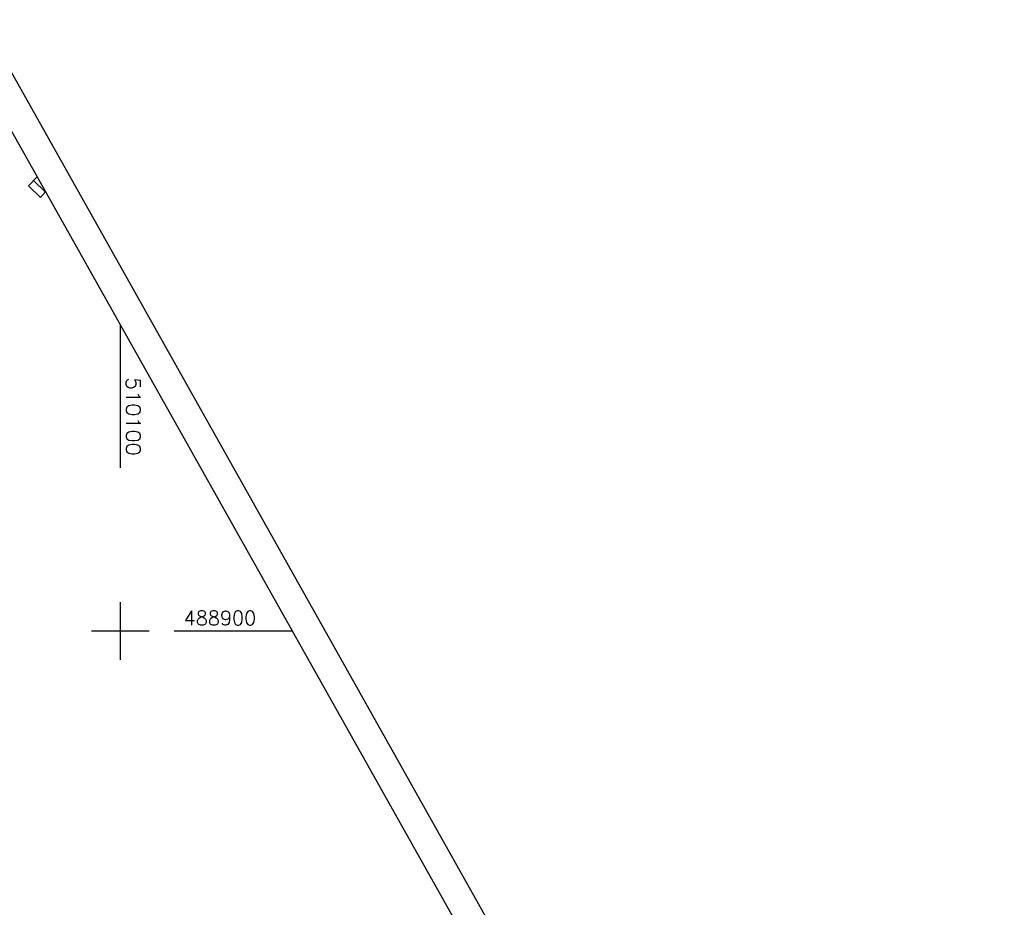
# Model space of a CAD drawing. Extents: x 509438 to 510253, y 488545 to 489680.
# Tile 4 of 9: x 510083 to 510253, y 488852 to 489006. Entities that reach past the tile are written whole.
import ezdxf

# ---------------------------------------------------------------- set-up
doc = ezdxf.new("R2010")
doc.units = 0
doc.header["$LTSCALE"] = 10
doc.header["$MEASUREMENT"] = 0
doc.linetypes.add('LT00', pattern=[0])
for name, color, linetype in [('DFK_BEB_SCHR', 254, 'LT00'), ('DFK_BEBAUUNG', 250, 'LT00'), ('RAHMEN', 250, 'Continuous'), ('V_RASTER', 250, 'LT00')]:
    doc.layers.add(name, color=color, linetype=linetype)
doc.styles.get("Standard").update_dxf_attribs({"font": 'romans.shx', "width": 0.8})

msp = doc.modelspace()

# ---------------------------------------------------------------- linework, layer by layer
at = {"layer": 'DFK_BEB_SCHR'}
msp.add_line((510084.95, 488978.01), (510087.03, 488976.01), dxfattribs=at)
at = {"layer": 'DFK_BEBAUUNG'}
msp.add_lwpolyline([(510087.07, 488976.05), (510086.17, 488975.11), (510084.08, 488977.11), (510085.6, 488978.68)], dxfattribs=at)
at = {"layer": 'RAHMEN'}
for points in [[(509438.47, 489534.96), (509994.05, 488545.23), (510253.03, 488690.61), (509697.45, 489680.34), (509438.47, 489534.96)], [(509455.07, 489515.6), (509907.85, 488709), (510158.12, 488849.49), (509705.33, 489656.09), (509455.07, 489515.6)]]:
    msp.add_lwpolyline(points, dxfattribs=at)
at = {"layer": 'V_RASTER'}
for p, q in [((510100, 488953.02), (510100, 488928.28)), ((510100, 488905), (510100, 488895)), ((510100, 488905), (510100, 488895)), ((510105, 488900), (510095, 488900)), ((510129.76, 488900), (510109.3, 488900))]:
    msp.add_line(p, q, dxfattribs=at)

# ---------------------------------------------------------------- texts
for s, rotation, width, p in [(' 510100', 270, 1.058, (510101, 488945.78)), (' 488900', 360, 0.976, (510109.3, 488901))]:
    msp.add_text(s, height=2.5, rotation=rotation, dxfattribs=dict(at, width=width)).set_placement(p)

doc.saveas('drawing.dxf')
